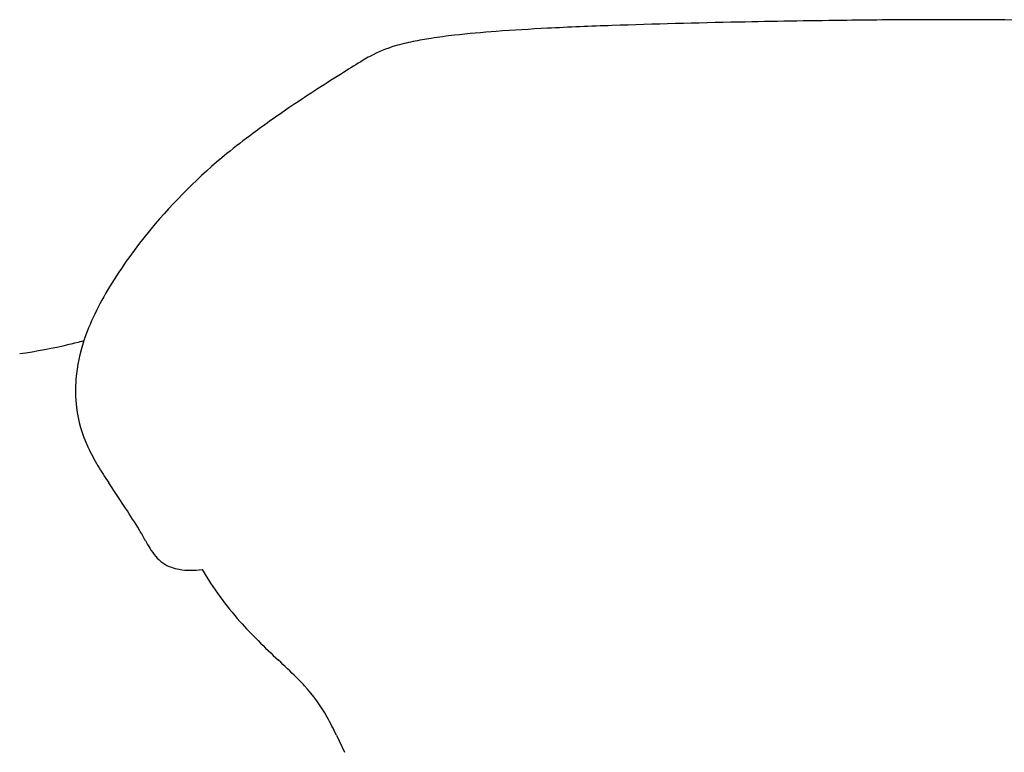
# Model space of a CAD drawing. Extents: x -200 to 132, y -210 to 111.
# Tile 6 of 14: x -122 to -32, y 44 to 111. Entities that reach past the tile are written whole.
import ezdxf

# ---------------------------------------------------------------- set-up
doc = ezdxf.new("R2010")
doc.units = 0

msp = doc.modelspace()

# ---------------------------------------------------------------- linework, layer by layer
at = {"layer": 'Default', "color": 7, "linetype": 'CONTINUOUS'}
for p, q in [((-112.253227, 65.853708), (-113.795381, 68.182912)), ((-93.003595, 45.126989), (-92.25849, 43.549676))]:
    msp.add_line(p, q, dxfattribs=at)
for centre, radius, start, end in [((-62.833893, -105.783095), 215.777564, 92.894014, 94.136843), ((-55.383983, -253.151188), 363.333845, 91.959897, 92.894014), ((-40.123483, -699.103791), 809.547479, 91.140604, 91.959897), ((-27.383224, -1338.998588), 1449.569092, 90.769527, 91.140604), ((-36.62069, -651.257115), 761.765585, 90.217886, 90.769527), ((-37.388266, -449.414159), 559.92117, 89.090029, 90.217886), ((-76.123753, 54.486772), 54.933441, 96.376779, 98.602686), ((-71.311161, 11.424004), 98.264297, 94.136843, 96.376779), ((-84.357354, 96.869559), 11.702496, 106.232533, 118.469652), ((-81.93243, 88.540568), 20.377307, 101.529492, 106.232533), ((-79.389995, 76.076945), 33.097601, 98.602686, 101.529492), ((-82.860232, 94.108716), 14.843137, 118.469652, 121.197625), ((-24.546052, -1.538713), 126.865283, 121.349624, 122.303196), ((-8.886116, -28.287636), 157.846539, 121.919036, 123.969735), ((-44.375919, 24.388159), 94.330671, 123.969735, 126.618844), ((-60.86337, 46.573282), 66.689837, 126.618844, 129.188337), ((-71.399845, 59.497648), 50.014809, 129.188337, 140.40448), ((-73.057193, 60.868507), 47.863982, 140.40448, 144.368393), ((-77.575258, 64.106896), 42.305198, 144.368393, 148.700114), ((-88.33846, 70.650995), 29.708701, 148.700114, 154.155806), ((-96.645803, 74.67483), 20.478144, 154.155806, 161.857024), ((-126.585848, 120.441026), 40.652633, 283.066465, 284.998302), ((-101.954978, 76.414544), 14.8912, 161.363236, 175.083223), ((-129.799408, 134.287184), 54.866819, 278.247208, 283.066465), ((-104.37861, 76.623038), 12.458616, 175.083223, 187.13186), ((-104.726058, 76.579565), 12.108459, 187.13186, 205.044938), ((-99.1962, 79.163462), 18.212216, 205.044938, 211.149497), ((-76.405427, 92.938603), 44.842534, 211.149497, 213.508332), ((-158.492449, 35.238964), 55.455642, 31.071416, 33.508332), ((-136.074347, 48.747179), 29.282313, 28.944476, 31.071416), ((-91.307942, 73.504921), 21.874083, 208.944476, 211.134284), ((-104.811535, 65.348009), 6.098081, 211.134284, 219.626656), ((-106.975441, 63.556174), 3.288604, 219.626656, 250.460634), ((-106.686503, 64.37033), 4.152511, 250.460634, 260.595798), ((-106.30124, 66.696457), 6.510327, 260.595798, 279.057159), ((-79.222448, 75.600077), 30.230807, 210.476865, 221.662078), ((-72.110081, 81.928526), 39.75105, 221.662078, 225.134066), ((-49.537164, 104.607327), 71.748934, 225.134066, 227.189882), ((-145.983118, 0.492058), 70.172915, 45.33355, 47.189882), ((-111.195725, 35.68686), 20.687192, 42.414562, 45.33355), ((-107.323287, 39.224687), 15.442004, 29.219397, 42.414562), ((-117.240358, 33.677816), 26.804929, 25.285521, 29.219397)]:
    msp.add_arc(centre, radius, start, end, dxfattribs=at)

doc.saveas('drawing.dxf')
